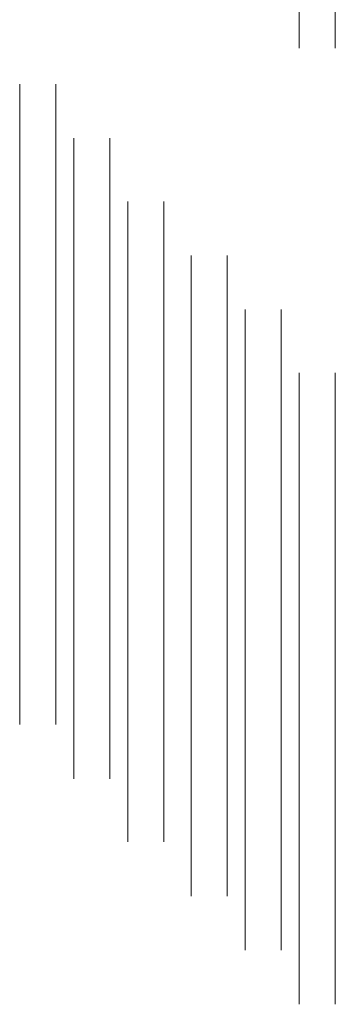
# Model space of a CAD drawing. Header units: millimetres. Extents: x 413 to 305578, y 115 to 38116.
# Tile 90 of 194: x 61561 to 61701, y 15706 to 16140. Entities that reach past the tile are written whole.
import ezdxf

# ---------------------------------------------------------------- set-up
doc = ezdxf.new("R2010")
doc.units = ezdxf.units.MM
doc.layers.add('PDF$_59-60$-$Floor$Plan$-$В_Этаж$01_Сводный$A-DETL-MBND', color=7, linetype='Continuous', true_color=0xdd3700)

msp = doc.modelspace()

# ---------------------------------------------------------------- linework, layer by layer
at = {"layer": 'PDF$_59-60$-$Floor$Plan$-$В_Этаж$01_Сводный$A-DETL-MBND', "color": 1, "lineweight": 0}
for points in [[(61700.56, 16128), (61700.56, 16342.79), (61684.65, 16342.79), (61684.65, 16128)], [(61585.21, 16088.23), (61585.21, 15805.83)], [(61601.12, 15805.83), (61601.12, 16088.23)], [(61636.92, 16036.52), (61636.92, 15754.12)], [(61652.83, 15754.12), (61652.83, 16036.52)], [(61684.65, 15984.81), (61684.65, 15706.39)], [(61700.56, 15706.39), (61700.56, 15984.81)]]:
    msp.add_lwpolyline(points, dxfattribs=at)
at = {"layer": 'PDF$_59-60$-$Floor$Plan$-$В_Этаж$01_Сводный$A-DETL-MBND', "color": 5, "lineweight": 0}
for points in [[(61561.35, 16112.09), (61561.35, 15829.69)], [(61577.26, 15829.69), (61577.26, 16112.09)], [(61609.08, 16060.39), (61609.08, 15777.99)], [(61624.99, 15777.99), (61624.99, 16060.39)], [(61660.79, 16012.66), (61660.79, 15730.26)], [(61676.7, 15730.26), (61676.7, 16012.66)]]:
    msp.add_lwpolyline(points, dxfattribs=at)

doc.saveas('drawing.dxf')
